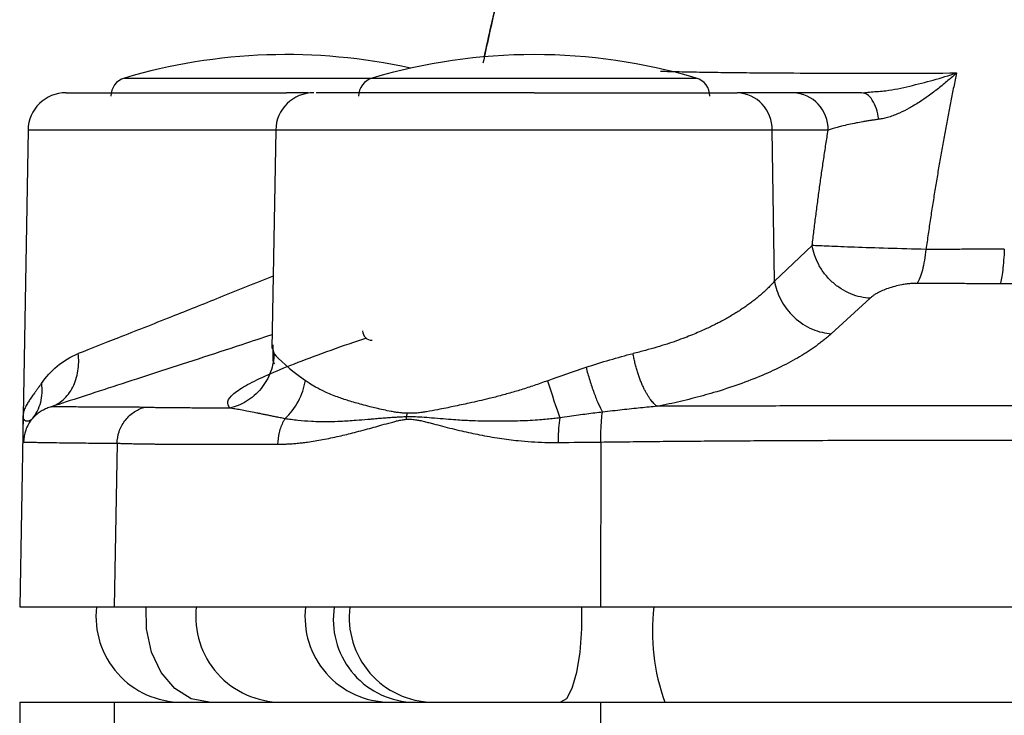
# Model space of a CAD drawing. Header units: millimetres. Extents: x 448 to 1828, y 150 to 1321.
# Tile 40 of 61: x 1285 to 1337, y 816 to 852. Entities that reach past the tile are written whole.
import ezdxf

# ---------------------------------------------------------------- set-up
doc = ezdxf.new("R2010")
doc.units = ezdxf.units.MM

msp = doc.modelspace()

# ---------------------------------------------------------------- linework, layer by layer
at = {"color": 8, "linetype": 'Continuous', "lineweight": 25}
for p, q in [((1290.397, 849.027), (1298.898, 849.027)), ((1298.898, 849.027), (1303.397, 849.027)), ((1303.397, 849.027), (1320.399, 849.027)), ((1324.381, 846.291), (1298.335, 846.291)), ((1298.161, 834.831), (1298.247, 834.54))]:
    msp.add_line(p, q, dxfattribs=at)
at = {"color": 7, "linetype": 'Continuous', "lineweight": 25}
for p, q in [((1300.03, 848.256), (1298.898, 848.256)), ((1325.48, 848.256), (1322.541, 848.256)), ((1329.075, 848.256), (1329.586, 848.299)), ((1329.223, 848.208), (1329.075, 848.256)), ((1329.63, 848.281), (1329.206, 848.231)), ((1285.335, 846.291), (1285.073, 831.293)), ((1298.335, 846.291), (1298.135, 834.831)), ((1324.509, 838.364), (1324.381, 846.291)), ((1327.32, 846.291), (1324.381, 846.291)), ((1324.509, 838.364), (1326.485, 840.23)), ((1329.518, 837.466), (1327.487, 835.603)), ((1285.074, 831.338), (1284.898, 821.256)), ((1290.012, 829.855), (1289.864, 821.256)), ((1315.392, 829.916), (1315.372, 821.256)), ((1284.898, 821.256), (1289.864, 821.256)), ((1289.864, 821.256), (1315.372, 821.256)), ((1315.372, 821.256), (1384.424, 821.256)), ((1284.898, 816.256), (1284.898, 810.338)), ((1284.898, 816.256), (1289.864, 816.256)), ((1289.864, 816.256), (1289.864, 810.343)), ((1289.864, 816.256), (1315.372, 816.256)), ((1315.372, 816.256), (1384.424, 816.256)), ((1315.372, 816.256), (1315.372, 810.232))]:
    msp.add_line(p, q, dxfattribs=at)
at = {"color": 8, "linetype": 'Continuous', "lineweight": 25, "flags": 128}
for points in [[(1298.335, 846.291), (1296.27, 846.291), (1294.16, 846.291), (1292.174, 846.291), (1290.364, 846.291), (1288.776, 846.291), (1287.454, 846.291), (1286.43, 846.291), (1285.733, 846.291), (1285.379, 846.291), (1285.335, 846.291)], [(1294.84, 816.256), (1293.904, 816.439), (1293.045, 816.971), (1292.33, 817.81), (1291.82, 818.887), (1291.553, 820.116), (1291.54, 821.256)], [(1314.387, 821.256), (1314.382, 820.116), (1314.292, 818.887), (1314.119, 817.81), (1313.878, 816.971), (1313.587, 816.439), (1313.271, 816.256)]]:
    msp.add_lwpolyline(points, dxfattribs=at)
at = {"color": 7, "linetype": 'Continuous', "lineweight": 25}
for centre, radius, start, end in [((1298.898, 820.256), 30, 77.4867, 106.462), ((1311.898, 820.256), 30, 73.538, 106.462), ((1290.68, 848.068), 1, 106.462, 180), ((1303.68, 848.068), 1, 106.462, 180), ((1320.116, 848.068), 1, 0, 73.538), ((1287.335, 846.256), 2, 90, 179), ((1300.335, 846.256), 2, 90, 179), ((1322.46, 846.336), 1.922, 358.6683, 87.5818), ((1325.399, 846.336), 1.922, 358.6683, 87.5818), ((1303.389, 835.756), 0.5, 181, 270), ((1293.398, 820.756), 4.5, 173.6206, 270)]:
    msp.add_arc(centre, radius, start, end, dxfattribs=at)
at = {"color": 8, "linetype": 'Continuous', "lineweight": 25}
for centre, radius, start, end in [((1298.633, 820.755), 4.499, 173.6054, 269.9785), ((1304.342, 820.73), 4.473, 173.2354, 269.4477), ((1305.692, 820.583), 4.337, 171.0664, 265.934), ((1306.639, 820.708), 4.452, 172.9262, 268.9906), ((1328.752, 819.94), 10.653, 172.9027, 200.2294)]:
    msp.add_arc(centre, radius, start, end, dxfattribs=at)
at = {"color": 7, "linetype": 'Continuous', "lineweight": 25}
for points, knots in [([(1311.306, 858.644), (1311.316, 858.681), (1311.337, 858.761), (1311.309, 858.655), (1311.247, 858.414), (1311.151, 858.045), (1310.996, 857.439), (1310.761, 856.513), (1310.354, 854.871), (1309.823, 852.645), (1309.413, 850.757), (1309.208, 849.813)], [0, 0, 0, 0, 0.052986, 0.112331, 0.171653, 0.228482, 0.290188, 0.40844, 0.526847, 0.763353, 1, 1, 1, 1]), ([(1309.286, 850.171), (1309.401, 850.704), (1309.651, 851.861), (1310.046, 853.573), (1310.434, 855.196), (1310.765, 856.53), (1311.007, 857.485), (1311.102, 857.852), (1311.135, 857.982)], [0, 0, 0, 0, 0.180725, 0.391842, 0.59969, 0.771719, 0.919759, 1, 1, 1, 1]), ([(1334.057, 849.292), (1333.985, 849.226), (1333.836, 849.09), (1333.605, 848.889), (1333.361, 848.685), (1333.018, 848.41), (1332.603, 848.098), (1332.089, 847.745), (1331.589, 847.441), (1331.142, 847.215), (1330.786, 847.067), (1330.507, 846.973), (1330.24, 846.901), (1330.067, 846.873), (1329.983, 846.859)], [0, 0, 0, 0, 0.05899, 0.120264, 0.183864, 0.249827, 0.385419, 0.499726, 0.632798, 0.749712, 0.817112, 0.881213, 0.942128, 1, 1, 1, 1]), ([(1334.057, 849.292), (1334.007, 849.049), (1333.907, 848.561), (1333.76, 847.821), (1333.615, 847.075), (1333.474, 846.321), (1333.335, 845.559), (1333.2, 844.79), (1333.067, 844.014), (1332.938, 843.231), (1332.812, 842.441), (1332.689, 841.644), (1332.569, 840.84), (1332.492, 840.3), (1332.454, 840.029)], [0, 0, 0, 0, 0.0817367, 0.1637653, 0.246085, 0.3286955, 0.4115961, 0.4947866, 0.5782665, 0.6620355, 0.7460934, 0.8304402, 0.9150757, 1, 1, 1, 1]), ([(1287.335, 848.256), (1287.335, 848.256), (1288.553, 848.256), (1292.89, 848.256), (1295.831, 848.256), (1298.898, 848.256)], [0, 0, 0, 0, 0.5, 0.5, 1, 1, 1, 1]), ([(1311.898, 848.256), (1310.649, 848.256), (1308.078, 848.256), (1304.589, 848.256), (1301.982, 848.256), (1300.503, 848.256), (1300.469, 848.256), (1300.455, 848.256)], [0, 0, 0, 0, 0.206447, 0.424957, 0.643467, 0.849914, 1, 1, 1, 1]), ([(1311.898, 848.256), (1314.167, 848.256), (1316.387, 848.256), (1320.171, 848.256), (1321.654, 848.256), (1322.541, 848.256)], [0, 0, 0, 0, 0.5, 0.5, 1, 1, 1, 1]), ([(1329.075, 848.256), (1328.996, 848.256), (1328.835, 848.256), (1328.601, 848.256), (1328.37, 848.256), (1328.144, 848.256), (1327.922, 848.256), (1327.705, 848.256), (1327.494, 848.256), (1327.287, 848.256), (1327.087, 848.256), (1326.893, 848.256), (1326.705, 848.256), (1326.525, 848.256), (1326.351, 848.256), (1326.185, 848.256), (1326.026, 848.256), (1325.876, 848.256), (1325.734, 848.256), (1325.601, 848.256), (1325.52, 848.256), (1325.48, 848.256)], [0, 0, 0, 0, 0.049924, 0.100105, 0.150557, 0.201291, 0.25232, 0.303651, 0.355292, 0.407248, 0.459524, 0.512122, 0.565043, 0.618289, 0.671859, 0.725752, 0.779966, 0.834499, 0.88935, 0.944517, 1, 1, 1, 1]), ([(1329.983, 846.859), (1329.915, 846.85), (1329.774, 846.829), (1329.565, 846.797), (1329.35, 846.763), (1329.091, 846.72), (1328.767, 846.66), (1328.388, 846.584), (1328.057, 846.507), (1327.766, 846.431), (1327.528, 846.363), (1327.387, 846.314), (1327.32, 846.291)], [0, 0, 0, 0, 0.057441, 0.1183, 0.182533, 0.250083, 0.358838, 0.499991, 0.650985, 0.750112, 0.882718, 1, 1, 1, 1]), ([(1326.485, 840.23), (1326.515, 840.487), (1326.576, 841), (1326.672, 841.767), (1326.771, 842.53), (1326.874, 843.289), (1326.98, 844.045), (1327.09, 844.797), (1327.203, 845.547), (1327.281, 846.043), (1327.32, 846.291)], [0, 0, 0, 0, 0.125059, 0.250068, 0.375042, 0.5, 0.624958, 0.749932, 0.874941, 1, 1, 1, 1]), ([(1329.518, 837.466), (1329.359, 837.473), (1329.028, 837.515), (1328.51, 837.677), (1328, 837.941), (1327.528, 838.302), (1327.123, 838.74), (1326.807, 839.229), (1326.59, 839.737), (1326.51, 840.069), (1326.485, 840.23)], [0, 0, 0, 0, 0.124924, 0.249934, 0.374945, 0.499956, 0.624967, 0.749978, 0.874989, 1, 1, 1, 1]), ([(1332.454, 840.029), (1331.779, 840.045), (1331.101, 840.064), (1329.824, 840.103), (1329.227, 840.123), (1328.191, 840.16), (1327.746, 840.178), (1327.001, 840.208), (1326.704, 840.22), (1326.485, 840.23)], [0, 0, 0, 0, 0.25, 0.25, 0.5, 0.5, 0.75, 0.75, 1, 1, 1, 1]), ([(1332.454, 840.029), (1332.413, 839.636), (1332.348, 839.255), (1332.184, 838.633), (1332.084, 838.393), (1331.981, 838.246)], [0, 0, 0, 0, 0.5, 0.5, 1, 1, 1, 1]), ([(1336.565, 840.041), (1336.471, 840.041), (1336.226, 840.04), (1335.776, 840.038), (1335.166, 840.036), (1334.4, 840.033), (1333.476, 840.03), (1332.814, 840.029), (1332.454, 840.029)], [0, 0, 0, 0, 0.067903, 0.177157, 0.325257, 0.510448, 0.733488, 1, 1, 1, 1]), ([(1336.565, 840.041), (1336.547, 839.641), (1336.487, 838.861), (1336.394, 838.367), (1336.346, 838.215)], [-0.000105, -0.000105, -0.000105, -0.000105, 0.504358, 1.009058, 1.009058, 1.009058, 1.009058]), ([(1324.509, 838.364), (1324.46, 838.309), (1324.362, 838.198), (1324.203, 838.034), (1324.035, 837.87), (1323.858, 837.708), (1323.671, 837.548), (1323.475, 837.389), (1323.271, 837.232), (1323.058, 837.077), (1322.836, 836.924), (1322.605, 836.773), (1322.366, 836.624), (1322.119, 836.478), (1321.863, 836.334), (1321.62, 836.204), (1321.381, 836.081), (1321.138, 835.962), (1320.861, 835.832), (1320.545, 835.691), (1320.19, 835.542), (1319.792, 835.385), (1319.35, 835.222), (1318.86, 835.056), (1318.319, 834.887), (1317.726, 834.719), (1317.303, 834.614), (1317.086, 834.561)], [0, 0, 0, 0, 0.035938, 0.071842, 0.107714, 0.143551, 0.179354, 0.215121, 0.250852, 0.286547, 0.322206, 0.357829, 0.393415, 0.428967, 0.464485, 0.49997, 0.527381, 0.558392, 0.592999, 0.631198, 0.672987, 0.71837, 0.767357, 0.819969, 0.876239, 0.936222, 1, 1, 1, 1]), ([(1324.509, 838.364), (1324.559, 838.046), (1324.667, 837.706), (1325.015, 837.049), (1325.255, 836.734), (1325.827, 836.203), (1326.157, 835.99), (1326.831, 835.7), (1327.172, 835.623), (1327.487, 835.603)], [0, 0, 0, 0, 0.25, 0.25, 0.5, 0.5, 0.75, 0.75, 1, 1, 1, 1]), ([(1331.981, 838.246), (1331.945, 838.246), (1331.872, 838.246), (1331.76, 838.241), (1331.647, 838.234), (1331.532, 838.223), (1331.415, 838.209), (1331.297, 838.191), (1331.092, 838.156), (1330.802, 838.09), (1330.465, 837.985), (1330.161, 837.866), (1329.931, 837.753), (1329.756, 837.649), (1329.625, 837.559), (1329.553, 837.497), (1329.518, 837.466)], [0, 0, 0, 0, 0.034558, 0.06913, 0.103953, 0.139262, 0.175285, 0.21224, 0.25033, 0.371679, 0.500444, 0.62322, 0.750241, 0.832697, 0.915781, 1, 1, 1, 1]), ([(1336.346, 838.215), (1336.173, 838.216), (1335.806, 838.219), (1335.22, 838.224), (1334.662, 838.229), (1334.046, 838.234), (1333.173, 838.239), (1332.454, 838.243), (1331.981, 838.246)], [0, 0, 0, 0, 0.118206, 0.249856, 0.400023, 0.499864, 0.671828, 1, 1, 1, 1]), ([(1349.898, 838.201), (1349.556, 838.201), (1348.817, 838.201), (1347.626, 838.202), (1346.268, 838.203), (1344.745, 838.205), (1342.824, 838.208), (1340.66, 838.211), (1338.405, 838.214), (1337, 838.215), (1336.346, 838.215)], [0, 0, 0, 0, 0.0754853, 0.1632387, 0.2632529, 0.3755185, 0.500024, 0.6879989, 0.8546478, 1, 1, 1, 1]), ([(1327.487, 835.603), (1327.433, 835.554), (1327.326, 835.458), (1327.154, 835.314), (1326.974, 835.17), (1326.785, 835.028), (1326.587, 834.885), (1326.38, 834.744), (1326.163, 834.603), (1325.716, 834.325), (1324.983, 833.92), (1323.879, 833.409), (1322.657, 832.934), (1321.588, 832.586), (1320.745, 832.345), (1320.166, 832.192), (1319.575, 832.047), (1318.973, 831.911), (1318.562, 831.828), (1318.356, 831.787)], [0, 0, 0, 0, 0.030994, 0.062012, 0.093079, 0.124218, 0.155455, 0.186816, 0.218326, 0.25001, 0.374592, 0.499894, 0.625086, 0.749752, 0.80035, 0.8506, 0.900576, 0.950353, 1, 1, 1, 1]), ([(1298.183, 835.017), (1298.185, 834.848), (1298.188, 834.453), (1298.161, 834.149), (1298.233, 834.063), (1298.273, 834.015)], [0, 0, 0, 0, 0.244503, 0.575611, 1, 1, 1, 1]), ([(1286.55, 831.765), (1286.771, 831.841), (1286.989, 831.966), (1287.38, 832.313), (1287.551, 832.537), (1287.815, 833.054), (1287.907, 833.347), (1288.002, 833.951), (1288.006, 834.261), (1287.974, 834.556)], [0, 0, 0, 0, 0.25, 0.25, 0.5, 0.5, 0.75, 0.75, 1, 1, 1, 1]), ([(1298.247, 834.54), (1298.237, 834.236), (1298.179, 833.916), (1297.951, 833.293), (1297.78, 832.992), (1297.347, 832.462), (1297.085, 832.235), (1296.52, 831.888), (1296.217, 831.767), (1295.921, 831.696)], [0, 0, 0, 0, 0.25, 0.25, 0.5, 0.5, 0.75, 0.75, 1, 1, 1, 1]), ([(1318.356, 831.787), (1318.333, 831.804), (1318.284, 831.84), (1318.209, 831.907), (1318.131, 831.987), (1318.05, 832.082), (1317.967, 832.191), (1317.883, 832.316), (1317.797, 832.457), (1317.711, 832.613), (1317.626, 832.785), (1317.542, 832.972), (1317.461, 833.173), (1317.384, 833.385), (1317.312, 833.609), (1317.245, 833.84), (1317.184, 834.077), (1317.13, 834.318), (1317.101, 834.48), (1317.086, 834.561)], [0, 0, 0, 0, 0.046137, 0.09428, 0.144422, 0.196535, 0.250573, 0.306465, 0.36412, 0.423417, 0.484212, 0.546336, 0.609596, 0.673776, 0.738645, 0.803957, 0.869458, 0.93489, 1, 1, 1, 1]), ([(1314.616, 833.842), (1314.674, 833.618), (1314.739, 833.389), (1314.878, 832.937), (1314.953, 832.715), (1315.106, 832.299), (1315.184, 832.105), (1315.337, 831.761), (1315.412, 831.611), (1315.482, 831.486)], [0, 0, 0, 0, 0.25, 0.25, 0.5, 0.5, 0.75, 0.75, 1, 1, 1, 1]), ([(1286.034, 832.995), (1286.001, 832.949), (1285.936, 832.855), (1285.843, 832.724), (1285.754, 832.601), (1285.671, 832.484), (1285.592, 832.374), (1285.519, 832.27), (1285.45, 832.17), (1285.388, 832.075), (1285.306, 831.946), (1285.216, 831.789), (1285.137, 831.615), (1285.085, 831.456), (1285.078, 831.362), (1285.074, 831.316)], [0, 0, 0, 0, 0.056538, 0.112685, 0.16851, 0.224074, 0.279435, 0.334642, 0.389736, 0.44476, 0.499766, 0.624773, 0.749953, 0.875104, 1, 1, 1, 1]), ([(1286.034, 832.995), (1286.057, 832.828), (1286.073, 832.489), (1285.998, 831.99), (1285.824, 831.529), (1285.651, 831.262), (1285.553, 831.142)], [-0.000001, -0.000001, -0.000001, -0.000001, 0.25, 0.5, 0.75, 1, 1, 1, 1]), ([(1298.817, 831.137), (1299.09, 831.392), (1299.335, 831.708), (1299.706, 832.402), (1299.831, 832.778), (1299.889, 833.142)], [0, 0, 0, 0, 0.5, 0.5, 1, 1, 1, 1]), ([(1305.225, 831.426), (1305.163, 831.429), (1305.034, 831.435), (1304.832, 831.454), (1304.615, 831.482), (1304.328, 831.53), (1303.986, 831.601), (1303.618, 831.688), (1303.239, 831.781), (1302.747, 831.908), (1302.17, 832.074), (1301.516, 832.293), (1300.936, 832.531), (1300.452, 832.778), (1300.121, 832.979), (1299.954, 833.096), (1299.889, 833.142)], [0, 0, 0, 0, 0.027056, 0.0569, 0.089551, 0.12503, 0.187951, 0.25006, 0.302659, 0.375047, 0.500069, 0.611424, 0.749973, 0.86299, 0.946446, 1, 1, 1, 1]), ([(1311.898, 832.884), (1311.785, 832.846), (1311.558, 832.77), (1311.218, 832.663), (1310.877, 832.56), (1310.536, 832.462), (1310.084, 832.337), (1309.399, 832.163), (1308.548, 831.967), (1307.801, 831.808), (1307.248, 831.696), (1306.78, 831.602), (1306.363, 831.521), (1306.006, 831.466), (1305.752, 831.437), (1305.487, 831.42), (1305.312, 831.424), (1305.225, 831.426)], [0, 0, 0, 0, 0.050253, 0.100337, 0.150298, 0.200183, 0.250028, 0.348991, 0.49992, 0.624923, 0.682117, 0.749838, 0.838726, 0.874902, 0.916514, 0.958184, 1, 1, 1, 1]), ([(1286.55, 831.765), (1286.51, 831.752), (1286.429, 831.726), (1286.311, 831.679), (1286.195, 831.625), (1286.082, 831.565), (1285.934, 831.475), (1285.747, 831.339), (1285.622, 831.212), (1285.553, 831.142)], [0, 0, 0, 0, 0.092578, 0.188875, 0.288883, 0.392598, 0.500018, 0.724086, 1, 1, 1, 1]), ([(1291.418, 831.735), (1291.392, 831.735), (1291.336, 831.735), (1291.233, 831.737), (1291.129, 831.74), (1290.984, 831.741), (1290.796, 831.741), (1290.552, 831.74), (1290.112, 831.738), (1289.536, 831.745), (1288.798, 831.752), (1288.149, 831.754), (1287.562, 831.757), (1287.1, 831.76), (1286.784, 831.763), (1286.623, 831.765), (1286.566, 831.765), (1286.55, 831.765)], [0, 0, 0, 0, 0.0081827, 0.0178567, 0.0357149, 0.0467496, 0.0714311, 0.1071619, 0.1428614, 0.2500026, 0.3580393, 0.5000005, 0.6125566, 0.7499969, 0.8838799, 0.9672399, 1, 1, 1, 1]), ([(1290.012, 829.855), (1290.015, 830.051), (1290.081, 830.463), (1290.384, 831.048), (1290.859, 831.502), (1291.232, 831.678), (1291.418, 831.735)], [0, 0, 0, 0, 0.249612, 0.49986, 0.750109, 1, 1, 1, 1]), ([(1295.921, 831.696), (1295.836, 831.696), (1295.653, 831.696), (1295.367, 831.697), (1295.05, 831.698), (1294.707, 831.699), (1294.179, 831.701), (1293.622, 831.704), (1293.092, 831.707), (1292.711, 831.711), (1292.385, 831.714), (1292.091, 831.719), (1291.832, 831.723), (1291.603, 831.729), (1291.48, 831.733), (1291.418, 831.735)], [0, 0, 0, 0, 0.037622, 0.081421, 0.131425, 0.187631, 0.250008, 0.402804, 0.500001, 0.583046, 0.666053, 0.749152, 0.832445, 0.916028, 1, 1, 1, 1]), ([(1298.817, 831.137), (1298.73, 831.155), (1298.561, 831.191), (1298.319, 831.241), (1298.095, 831.287), (1297.887, 831.33), (1297.694, 831.369), (1297.516, 831.405), (1297.352, 831.438), (1297.118, 831.484), (1296.824, 831.541), (1296.488, 831.603), (1296.187, 831.656), (1296.008, 831.683), (1295.921, 831.696)], [0, 0, 0, 0, 0.074008, 0.1447, 0.212089, 0.27619, 0.337015, 0.394581, 0.4489, 0.499987, 0.63381, 0.76172, 0.883763, 1, 1, 1, 1]), ([(1315.482, 831.486), (1315.35, 831.47), (1315.078, 831.436), (1314.656, 831.382), (1314.208, 831.322), (1313.734, 831.258), (1313.41, 831.212), (1313.243, 831.188)], [0, 0, 0, 0, 0.176389, 0.364504, 0.564414, 0.77621, 1, 1, 1, 1]), ([(1315.392, 829.916), (1315.389, 830.3), (1315.407, 830.926), (1315.462, 831.366), (1315.483, 831.484)], [0, 0, 0, 0, 0.5010588, 0.740962, 0.740962, 0.740962, 0.740962]), ([(1318.356, 831.792), (1318.213, 831.779), (1317.92, 831.753), (1317.47, 831.708), (1317.001, 831.658), (1316.513, 831.604), (1316.004, 831.546), (1315.659, 831.505), (1315.483, 831.484)], [0, 0, 0, 0, 0.1496851, 0.3061443, 0.4693911, 0.6394395, 0.8163043, 1, 1, 1, 1]), ([(1349.898, 831.823), (1349.446, 831.823), (1348.504, 831.822), (1347.035, 831.821), (1345.454, 831.821), (1343.761, 831.821), (1341.277, 831.82), (1338.042, 831.82), (1334.095, 831.819), (1330.151, 831.817), (1326.98, 831.811), (1324.358, 831.807), (1322.309, 831.804), (1320.235, 831.8), (1318.927, 831.795), (1318.356, 831.792)], [0, 0, 0, 0, 0.042889, 0.089329, 0.13932, 0.192861, 0.249949, 0.374963, 0.499925, 0.624907, 0.749892, 0.801878, 0.874888, 0.945387, 1, 1, 1, 1]), ([(1285.074, 831.316), (1285.073, 831.248), (1285.07, 831.117), (1285.068, 830.935), (1285.067, 830.733), (1285.066, 830.522), (1285.068, 830.323), (1285.071, 830.167), (1285.075, 830.05), (1285.081, 829.967), (1285.089, 829.915), (1285.095, 829.909), (1285.098, 829.906)], [0, 0, 0, 0, 0.087893, 0.171118, 0.2497, 0.378576, 0.500021, 0.606508, 0.709512, 0.809258, 0.905996, 1, 1, 1, 1]), ([(1285.553, 831.142), (1285.539, 831.127), (1285.51, 831.098), (1285.466, 831.064), (1285.422, 831.037), (1285.376, 831.018), (1285.331, 831.006), (1285.287, 831.004), (1285.244, 831.01), (1285.168, 831.038), (1285.102, 831.12), (1285.074, 831.238), (1285.074, 831.3), (1285.074, 831.316)], [0, 0, 0, 0, 0.0516269, 0.1062272, 0.1638831, 0.2246672, 0.2886419, 0.3558588, 0.4263587, 0.5001716, 0.7730825, 0.9414902, 1, 1, 1, 1]), ([(1285.553, 831.142), (1285.407, 830.964), (1285.291, 830.76), (1285.139, 830.335), (1285.101, 830.115), (1285.098, 829.906)], [0, 0, 0, 0, 0.5, 0.5, 1, 1, 1, 1]), ([(1298.817, 831.137), (1298.787, 831.092), (1298.656, 830.875), (1298.485, 830.421), (1298.438, 830), (1298.435, 829.8)], [0, 0, 0, 0, 0.0703708, 0.3206195, 0.5702311, 0.5702311, 0.5702311, 0.5702311]), ([(1298.435, 829.8), (1298.518, 829.801), (1298.684, 829.803), (1298.938, 829.813), (1299.197, 829.828), (1299.461, 829.851), (1299.73, 829.879), (1300.171, 829.934), (1300.809, 830.04), (1301.629, 830.212), (1302.493, 830.425), (1303.206, 830.616), (1303.813, 830.785), (1304.197, 830.893), (1304.51, 830.979), (1304.741, 831.038), (1304.959, 831.082), (1305.115, 831.1), (1305.188, 831.108)], [0, 0, 0, 0, 0.040721, 0.081805, 0.123266, 0.165115, 0.207364, 0.250024, 0.370589, 0.499993, 0.617305, 0.749949, 0.807087, 0.874928, 0.911416, 0.937382, 0.970367, 1, 1, 1, 1]), ([(1305.182, 831.236), (1305.095, 831.233), (1304.914, 831.228), (1304.639, 831.212), (1304.349, 831.191), (1304.045, 831.167), (1303.727, 831.143), (1303.431, 831.119), (1303.036, 831.086), (1302.473, 831.039), (1301.795, 830.99), (1301.007, 830.968), (1300.255, 830.981), (1299.606, 831.035), (1299.15, 831.089), (1298.926, 831.121), (1298.817, 831.137)], [0, 0, 0, 0, 0.035753, 0.073741, 0.114038, 0.156793, 0.202084, 0.249877, 0.28517, 0.374862, 0.499982, 0.595509, 0.74998, 0.874938, 0.939559, 1, 1, 1, 1]), ([(1305.188, 831.108), (1305.225, 831.11), (1305.301, 831.115), (1305.418, 831.113), (1305.54, 831.105), (1305.693, 831.086), (1305.894, 831.05), (1306.13, 830.996), (1306.375, 830.935), (1306.69, 830.853), (1307.258, 830.702), (1308.062, 830.502), (1309.06, 830.287), (1310.049, 830.112), (1310.961, 829.992), (1311.757, 829.925), (1312.454, 829.891), (1312.919, 829.891), (1313.15, 829.891)], [0, 0, 0, 0, 0.014613, 0.029903, 0.045912, 0.062675, 0.090516, 0.125314, 0.156579, 0.187782, 0.250166, 0.380941, 0.500107, 0.630154, 0.750026, 0.834613, 0.917901, 1, 1, 1, 1]), ([(1313.244, 831.188), (1313.136, 831.174), (1312.911, 831.144), (1312.563, 831.107), (1312.149, 831.072), (1311.678, 831.042), (1310.976, 831.013), (1310.115, 831.001), (1309.225, 831.01), (1308.562, 831.031), (1308.084, 831.055), (1307.628, 831.085), (1307.097, 831.127), (1306.539, 831.174), (1306.021, 831.213), (1305.589, 831.239), (1305.331, 831.237), (1305.216, 831.236)], [0, 0, 0, 0, 0.038796, 0.080471, 0.12508, 0.187461, 0.250086, 0.378388, 0.500037, 0.577227, 0.625023, 0.679687, 0.75007, 0.828262, 0.896257, 0.953694, 1, 1, 1, 1]), ([(1313.244, 831.188), (1313.215, 831.027), (1313.163, 830.608), (1313.148, 830.138), (1313.15, 829.891)], [0.1025313, 0.1025313, 0.1025313, 0.1025313, 0.4981141, 1.0000001, 1.0000001, 1.0000001, 1.0000001]), ([(1285.098, 829.906), (1285.109, 829.906), (1285.132, 829.907), (1285.181, 829.907), (1285.242, 829.907), (1285.317, 829.906), (1285.406, 829.906), (1285.512, 829.904), (1285.635, 829.903), (1285.776, 829.901), (1285.937, 829.898), (1286.118, 829.895), (1286.321, 829.892), (1286.643, 829.886), (1287.102, 829.88), (1287.717, 829.872), (1288.332, 829.866), (1288.927, 829.861), (1289.48, 829.857), (1289.845, 829.856), (1290.012, 829.855)], [0, 0, 0, 0, 0.035338, 0.071827, 0.109467, 0.148257, 0.188198, 0.22929, 0.271532, 0.314924, 0.359468, 0.405162, 0.452007, 0.500002, 0.609643, 0.708761, 0.797356, 0.875427, 0.942975, 1, 1, 1, 1]), ([(1290.012, 829.855), (1290.042, 829.854), (1290.103, 829.851), (1290.206, 829.847), (1290.318, 829.843), (1290.44, 829.839), (1290.571, 829.836), (1290.712, 829.832), (1290.862, 829.829), (1291.021, 829.826), (1291.189, 829.823), (1291.366, 829.82), (1291.552, 829.818), (1291.747, 829.815), (1291.951, 829.813), (1292.163, 829.811), (1292.384, 829.809), (1292.614, 829.807), (1292.852, 829.805), (1293.098, 829.803), (1293.352, 829.802), (1293.614, 829.801), (1293.885, 829.8), (1294.163, 829.799), (1294.448, 829.798), (1294.742, 829.797), (1295.042, 829.797), (1295.351, 829.796), (1295.666, 829.796), (1295.989, 829.796), (1296.318, 829.796), (1296.654, 829.797), (1296.997, 829.797), (1297.347, 829.798), (1297.703, 829.799), (1298.065, 829.799), (1298.312, 829.8), (1298.435, 829.8)], [0, 0, 0, 0, 0.029106, 0.05818, 0.087223, 0.116234, 0.145214, 0.174163, 0.20308, 0.231965, 0.26082, 0.289642, 0.318434, 0.347194, 0.375922, 0.40462, 0.433285, 0.46192, 0.490523, 0.519094, 0.547634, 0.576143, 0.60462, 0.633065, 0.66148, 0.689863, 0.718214, 0.746534, 0.774823, 0.80308, 0.831306, 0.8595, 0.887663, 0.915794, 0.943894, 0.971963, 1, 1, 1, 1]), ([(1315.392, 829.916), (1315.843, 829.922), (1316.755, 829.933), (1318.14, 829.948), (1319.556, 829.961), (1321.004, 829.973), (1322.483, 829.983), (1324.839, 829.997), (1328.215, 830.01), (1332.329, 830.016), (1336.723, 830.015), (1340.833, 830.011), (1344.665, 830.007), (1347.549, 830.005), (1349.204, 830.004), (1349.898, 830.004)], [0, 0, 0, 0, 0.039443, 0.079776, 0.120998, 0.16311, 0.206112, 0.250003, 0.368496, 0.500002, 0.607662, 0.750001, 0.856525, 0.939858, 1, 1, 1, 1])]:
    msp.add_open_spline(points, degree=3, knots=knots, dxfattribs=at)
at = {"color": 8, "linetype": 'Continuous', "lineweight": 25}
for points, knots in [([(1318.523, 849.387), (1318.843, 849.379), (1319.507, 849.36), (1320.703, 849.339), (1321.992, 849.32), (1323.666, 849.302), (1325.788, 849.288), (1328.429, 849.281), (1331.182, 849.281), (1333.107, 849.289), (1334.057, 849.292)], [0, 0, 0, 0, 0.093399, 0.194235, 0.292341, 0.387684, 0.546603, 0.701598, 0.852692, 1, 1, 1, 1]), ([(1329.586, 848.299), (1329.839, 848.315), (1330.516, 848.357), (1331.603, 848.599), (1332.841, 848.909), (1333.652, 849.165), (1334.057, 849.292)], [0, 0, 0, 0, 0.16607, 0.444031, 0.722025, 1, 1, 1, 1]), ([(1329.983, 846.86), (1329.945, 847.05), (1329.868, 847.442), (1329.646, 847.891), (1329.42, 848.162), (1329.27, 848.197), (1329.223, 848.208)], [0, 0, 0, 0, 0.278236, 0.570974, 0.863708, 1, 1, 1, 1]), ([(1298.201, 838.625), (1297.257, 838.246), (1295.422, 837.511), (1292.661, 836.406), (1290.069, 835.385), (1288.647, 834.823), (1287.974, 834.556)], [0, 0, 0, 0, 0.242635, 0.471271, 0.749688, 1, 1, 1, 1]), ([(1298.148, 835.549), (1297.615, 835.374), (1296.298, 834.939), (1294.25, 834.269), (1292.053, 833.552), (1290.005, 832.886), (1288.125, 832.276), (1287.075, 831.936), (1286.55, 831.765)], [0, 0, 0, 0, 0.119488, 0.295556, 0.471555, 0.647927, 0.823816, 1, 1, 1, 1]), ([(1295.921, 831.696), (1295.86, 831.809), (1295.739, 832.035), (1296.081, 832.449), (1296.785, 832.915), (1297.866, 833.441), (1299.264, 834.019), (1300.985, 834.656), (1302.278, 835.114), (1303.035, 835.362), (1303.074, 835.374)], [0, 0, 0, 0, 0.141761, 0.283559, 0.427885, 0.567125, 0.708908, 0.85072, 0.992397, 1, 1, 1, 1])]:
    msp.add_open_spline(points, degree=3, knots=knots, dxfattribs=at)
at = {"color": 7, "linetype": 'Continuous', "lineweight": 25}
for points in [[(1286.034, 832.995), (1286.505, 833.662), (1287.141, 834.228), (1287.974, 834.556)], [(1298.247, 834.54), (1298.479, 834.271), (1299.046, 833.758), (1299.889, 833.142)], [(1314.616, 833.842), (1315.452, 834.112), (1316.274, 834.367), (1317.086, 834.561)], [(1312.597, 833.133), (1313.272, 833.387), (1313.945, 833.625), (1314.616, 833.842)], [(1312.597, 833.133), (1312.364, 833.046), (1312.131, 832.963), (1311.898, 832.884)], [(1312.597, 833.133), (1312.819, 832.414), (1313.055, 831.704), (1313.243, 831.188)], [(1305.216, 831.236), (1305.22, 831.299), (1305.223, 831.363), (1305.225, 831.426)], [(1305.182, 831.236), (1305.184, 831.193), (1305.186, 831.15), (1305.188, 831.108)], [(1305.182, 831.236), (1305.193, 831.236), (1305.205, 831.236), (1305.216, 831.236)], [(1313.15, 829.891), (1313.892, 829.899), (1314.64, 829.908), (1315.392, 829.916)]]:
    msp.add_open_spline(points, degree=3, dxfattribs=at)

doc.saveas('drawing.dxf')
